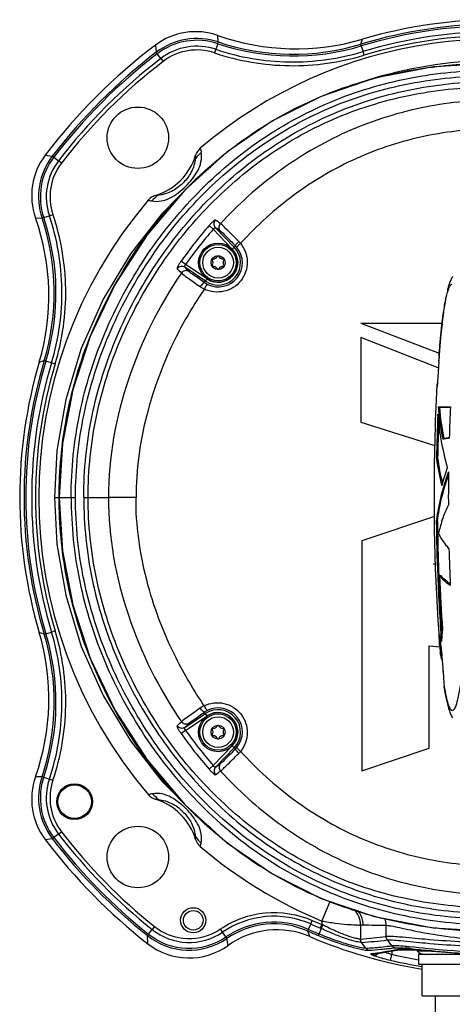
# Model space of a CAD drawing. Header units: millimetres. Extents: x 10 to 584, y 4 to 410.
# Tile 48 of 60: x 186.76 to 194.5, y 334.48 to 352.1. Entities that reach past the tile are written whole.
import ezdxf

# ---------------------------------------------------------------- set-up
doc = ezdxf.new("R2010")
doc.units = ezdxf.units.MM
doc.header["$LTSCALE"] = 32.67
doc.layers.get('0').update_dxf_attribs({"linetype": 'CONTINUOUS'})

msp = doc.modelspace()

# ---------------------------------------------------------------- linework, layer by layer
at = {"color": 7, "linetype": 'Continuous'}
for p, q in [((190.3143, 351.6979), (190.3096, 351.8147)), ((189.1903, 351.6408), (189.2055, 351.5136)), ((190.3053, 351.6671), (190.2716, 351.5669)), ((192.8647, 351.6588), (192.8933, 351.7476)), ((189.2878, 351.403), (189.2234, 351.4869)), ((190.2716, 351.5669), (190.2499, 351.5029)), ((192.8721, 351.6283), (192.9027, 351.5272)), ((192.9225, 351.4616), (192.9027, 351.5272)), ((189.2878, 351.4031), (189.329, 351.3495)), ((187.2206, 349.6711), (187.3478, 349.6559)), ((187.3745, 349.638), (187.4584, 349.5736)), ((187.5119, 349.5324), (187.4584, 349.5736)), ((187.0467, 348.5518), (187.1635, 348.5471)), ((187.1943, 348.5561), (187.2945, 348.5898)), ((187.2945, 348.5898), (187.3585, 348.6115)), ((190.2242, 348.3464), (190.1495, 348.4116)), ((190.2242, 348.3464), (190.5644, 347.9937)), ((190.2659, 348.3751), (190.6004, 348.0284)), ((190.5644, 347.9937), (190.6231, 348.0503)), ((189.731, 347.718), (189.65, 347.7751)), ((190.087, 347.4173), (189.7179, 347.6665)), ((190.115, 347.4587), (189.731, 347.718)), ((190.0698, 347.3917), (190.115, 347.4587)), ((194.3232, 346.7234), (194.3205, 346.7011)), ((194.3319, 346.7933), (194.3232, 346.7234)), ((194.3283, 346.754), (194.3319, 346.7932)), ((192.8649, 346.6676), (194.2666, 346.1328)), ((192.8649, 346.6676), (194.3166, 346.6676)), ((194.3063, 346.5743), (194.3006, 346.5187)), ((194.31, 346.6089), (194.3063, 346.5743)), ((194.3154, 346.6569), (194.31, 346.6089)), ((194.3205, 346.7011), (194.3154, 346.6569)), ((192.8638, 346.4121), (192.8638, 344.8983)), ((194.2487, 345.8707), (192.8638, 346.4121)), ((194.2888, 346.397), (194.2826, 346.3277)), ((194.2947, 346.4596), (194.2888, 346.397)), ((194.3006, 346.5187), (194.2947, 346.4596)), ((194.27, 346.1767), (194.2636, 346.0917)), ((194.2763, 346.2543), (194.27, 346.1767)), ((194.2826, 346.3277), (194.2763, 346.2543)), ((194.2636, 346.0917), (194.2563, 345.9913)), ((194.2563, 345.9906), (194.2573, 346.0054)), ((194.2631, 346.0853), (194.2633, 346.0884)), ((187.1138, 345.9681), (187.2026, 345.9967)), ((187.3342, 345.9587), (187.2331, 345.9893)), ((187.3342, 345.9587), (187.3998, 345.9389)), ((194.2553, 345.9768), (194.2272, 345.5263)), ((194.2553, 345.9768), (194.2563, 345.9906)), ((194.2272, 345.5263), (194.2304, 345.5817)), ((194.2468, 345.1709), (194.4654, 345.1709)), ((194.465, 345.1609), (194.2689, 345.1609)), ((194.3468, 345.1709), (194.3476, 345.1609)), ((194.2421, 345.0203), (194.2409, 345.037)), ((194.2585, 345.0387), (194.2602, 345.0223)), ((192.8638, 344.8983), (194.1886, 344.4784)), ((194.195, 344.8282), (194.1957, 344.849)), ((194.3475, 344.6005), (194.3903, 344.6005)), ((194.4437, 344.6152), (194.4424, 344.6151)), ((194.237, 344.2436), (194.2163, 344.2436)), ((194.3116, 343.7633), (194.3157, 343.7783)), ((187.3841, 343.5498), (187.7627, 343.5498)), ((187.4704, 343.5498), (187.4704, 343.5549)), ((187.4704, 343.5446), (187.4704, 343.5498)), ((187.9095, 343.5498), (188.3509, 343.5498)), ((188.8444, 343.5498), (188.3509, 343.5498)), ((194.1811, 343.2056), (192.8808, 342.7722)), ((194.233, 343.1293), (194.2124, 343.1293)), ((192.8808, 342.7722), (192.8808, 338.6563)), ((194.1563, 342.3544), (194.2038, 342.3665)), ((194.2043, 342.3476), (194.1563, 342.3544)), ((194.3013, 342.1452), (194.2726, 342.1452)), ((194.2726, 342.1452), (194.2753, 342.1418)), ((194.2916, 342.1561), (194.292, 342.1452)), ((187.2026, 341.1029), (187.1138, 341.1316)), ((187.2331, 341.1104), (187.3342, 341.1409)), ((187.3998, 341.1608), (187.3342, 341.1409)), ((194.2554, 341.1217), (194.2562, 341.1101)), ((194.2562, 341.1101), (194.259, 341.0703)), ((194.3148, 341.1122), (194.3098, 341.1847)), ((194.0872, 339.0635), (194.0872, 340.8946)), ((194.0872, 340.8946), (194.2736, 340.8787)), ((194.2635, 341.0086), (194.27, 340.9235)), ((194.27, 340.9235), (194.2801, 340.8006)), ((194.2875, 340.9503), (194.2907, 340.92)), ((194.3042, 340.9721), (194.3052, 340.9874)), ((194.2801, 340.8006), (194.2842, 340.753)), ((194.2831, 340.7689), (194.2843, 340.7529)), ((194.2843, 340.7529), (194.2845, 340.7496)), ((194.3397, 340.3525), (194.3399, 340.3505)), ((194.3399, 340.3505), (194.3397, 340.3525)), ((194.3398, 340.3524), (194.3399, 340.3505)), ((194.3531, 340.1729), (194.3531, 340.1727)), ((194.3531, 340.1727), (194.3575, 340.1271)), ((194.3531, 340.1727), (194.3533, 340.1711)), ((194.3533, 340.1711), (194.3532, 340.1727)), ((194.3589, 340.1178), (194.3533, 340.1711)), ((194.3575, 340.1271), (194.3592, 340.1162)), ((194.3628, 340.1136), (194.3631, 340.112)), ((189.7179, 339.4331), (190.087, 339.6824)), ((190.115, 339.641), (190.0698, 339.7079)), ((189.731, 339.3817), (190.115, 339.641)), ((189.731, 339.3817), (189.65, 339.3246)), ((190.5644, 339.1059), (190.2242, 338.7532)), ((190.6004, 339.0712), (190.2659, 338.7245)), ((190.6231, 339.0493), (190.5644, 339.1059)), ((192.8808, 338.6563), (194.0872, 339.0635)), ((190.2242, 338.7532), (190.1495, 338.6881)), ((187.1635, 338.5525), (187.0467, 338.5478)), ((187.1943, 338.5435), (187.2945, 338.5098)), ((187.2945, 338.5098), (187.3585, 338.4881)), ((187.4583, 337.526), (187.5119, 337.5672)), ((187.2206, 337.4285), (187.3478, 337.4437)), ((187.4584, 337.526), (187.3745, 337.4617)), ((192.169, 335.9697), (192.3146, 336.3208)), ((191.9667, 335.9175), (191.9943, 335.9802)), ((192.169, 335.9697), (192.169, 335.906)), ((189.065, 335.7368), (189.1311, 335.8193)), ((189.1733, 335.872), (189.131, 335.8194)), ((190.3917, 335.7717), (190.3536, 335.8273)), ((191.9502, 335.6915), (191.9139, 335.7911)), ((191.9667, 335.9174), (191.9243, 335.8207)), ((192.1181, 335.7386), (192.1579, 335.8367)), ((192.143, 335.8426), (192.169, 335.906)), ((192.1579, 335.8367), (192.143, 335.8426)), ((192.1579, 335.8367), (192.1839, 335.8992)), ((192.8584, 335.9005), (192.8584, 335.6468)), ((193.3164, 335.6931), (193.3164, 335.8931)), ((194.1574, 335.8481), (195.3086, 335.7796)), ((189.0551, 335.563), (189.0473, 335.7098)), ((190.4514, 335.6844), (190.3917, 335.7717)), ((190.4889, 335.5326), (190.4681, 335.6569)), ((192.1066, 335.7095), (192.1181, 335.7386)), ((193.4193, 335.5265), (193.3376, 335.6311)), ((192.9545, 335.4834), (192.878, 335.5869)), ((193.2195, 335.505), (193.2648, 335.5095)), ((193.4178, 335.4334), (193.4178, 335.3743)), ((193.4278, 335.4351), (193.6304, 335.4671)), ((193.8537, 335.4498), (193.521, 335.4498)), ((193.6304, 335.4671), (193.6338, 335.4676)), ((193.6338, 335.4676), (193.6461, 335.4682)), ((193.8718, 335.4348), (194.1021, 335.4348)), ((193.045, 335.3824), (193.0874, 335.3796)), ((193.0853, 335.3891), (193.0451, 335.3823)), ((193.0887, 335.3896), (193.0853, 335.3891)), ((193.8966, 335.3698), (193.8966, 335.1998)), ((196.7266, 335.3698), (193.8966, 335.3698)), ((193.8966, 335.1998), (196.7266, 335.1998)), ((193.9616, 334.6298), (193.9616, 335.1998)), ((193.9616, 334.6298), (196.6616, 334.6298)), ((194.1916, 334.6298), (194.1916, 334.3298))]:
    msp.add_line(p, q, dxfattribs=at)
for points in [[(195.3086, 351.32), (194.1601, 351.2518), (193.1085, 351.0486), (192.1568, 350.7253), (191.284, 350.2868), (190.4668, 349.7247), (189.7163, 349.0438), (189.0434, 348.2491), (188.4734, 347.3659), (188.0254, 346.4276), (187.7127, 345.476), (187.5295, 344.5114), (187.4702, 343.5498)], [(190.1805, 349.465), (189.8987, 349.2323), (189.3055, 348.6248), (188.7469, 347.906), (188.2576, 347.0948), (187.8646, 346.2162), (187.5867, 345.3021), (187.43, 344.389), (187.3841, 343.5498)], [(194.5045, 347.5029), (194.4951, 347.4862), (194.4864, 347.4696), (194.4783, 347.4528), (194.4708, 347.436), (194.4637, 347.419), (194.457, 347.4017), (194.4505, 347.3841), (194.4443, 347.3661), (194.4384, 347.3477), (194.4325, 347.3286), (194.4268, 347.309), (194.4212, 347.2886), (194.4157, 347.2676), (194.4103, 347.2457), (194.4049, 347.2231), (194.3996, 347.1997), (194.3943, 347.1754), (194.3891, 347.1503), (194.3839, 347.1243), (194.3788, 347.0974), (194.3737, 347.0697), (194.3687, 347.041), (194.3637, 347.0115), (194.3588, 346.9811), (194.3539, 346.9498), (194.3491, 346.9177), (194.3443, 346.8846), (194.3396, 346.8508), (194.3349, 346.8161), (194.3319, 346.7932)], [(187.3841, 343.5498), (187.43, 342.7106), (187.5867, 341.7976), (187.8646, 340.8835), (188.2576, 340.0049), (188.7469, 339.1937), (189.3055, 338.4748), (189.8987, 337.8673), (190.1797, 337.6353)], [(187.4702, 343.5498), (187.5291, 342.5919), (187.712, 341.6265), (188.0245, 340.6744), (188.4721, 339.736), (189.0418, 338.8527), (189.7144, 338.0578), (190.4645, 337.3767), (191.2816, 336.8143), (192.1544, 336.3753), (193.1061, 336.0517), (194.1574, 335.8481)], [(194.2719, 341.0732), (194.2718, 341.0734), (194.2722, 341.0716), (194.2731, 341.0665), (194.2743, 341.0587), (194.2758, 341.0481), (194.2776, 341.0348), (194.2797, 341.0186), (194.282, 340.9993), (194.2846, 340.9766), (194.2875, 340.9503)], [(194.2612, 341.0399), (194.2614, 341.0377), (194.2635, 341.0086)], [(194.2907, 340.92), (194.2942, 340.8853), (194.2981, 340.846), (194.3024, 340.8016), (194.307, 340.7518), (194.3121, 340.6962), (194.3174, 340.6345), (194.3232, 340.5668), (194.3291, 340.4931), (194.3352, 340.4142), (194.3397, 340.3525)], [(194.2842, 340.7534), (194.2862, 340.7335), (194.3026, 340.6665), (194.3169, 340.6408)], [(194.3589, 340.1178), (194.3624, 340.096), (194.3677, 340.0646), (194.373, 340.0343), (194.3783, 340.0051), (194.3836, 339.9769), (194.389, 339.9498), (194.3944, 339.9236), (194.3999, 339.8985), (194.4054, 339.8743), (194.411, 339.851), (194.4166, 339.8286), (194.4223, 339.807), (194.4281, 339.7862), (194.434, 339.7662), (194.44, 339.7468), (194.4462, 339.728), (194.4527, 339.7096), (194.4594, 339.6916), (194.4665, 339.6739), (194.474, 339.6564), (194.482, 339.639), (194.4907, 339.6217), (194.5, 339.6044)], [(193.0874, 335.3796), (193.2349, 335.4037), (193.4278, 335.4351)], [(193.6461, 335.4682), (193.7122, 335.467), (193.8481, 335.4574), (194.0502, 335.4393), (194.3051, 335.4171), (194.606, 335.3957), (194.9444, 335.3799), (195.3059, 335.3739), (195.6677, 335.3795), (196.0071, 335.3951), (196.3093, 335.4164), (196.5658, 335.4387), (196.7696, 335.4569), (196.9081, 335.4668), (196.9761, 335.4683)]]:
    msp.add_lwpolyline(points, dxfattribs=at)
for centre, radius in [((188.8769, 349.9845), 0.55), ((190.3116, 347.7498), 0.35), ((190.3116, 347.7498), 0.325), ((190.3116, 347.7498), 0.275), ((190.3116, 347.7498), 0.125), ((190.3116, 339.3498), 0.35), ((190.3116, 339.3498), 0.325), ((190.3116, 339.3498), 0.275), ((190.3116, 339.3498), 0.125), ((187.7455, 338.1051), 0.32), ((187.7455, 338.1051), 0.3), ((188.8769, 337.1151), 0.55), ((189.8669, 335.9838), 0.225), ((189.8669, 335.9838), 0.175)]:
    msp.add_circle(centre, radius, dxfattribs=at)
for centre, radius, start, end in [((195.3116, 343.5498), 8.4701, 73.2086, 106.7914), ((195.3116, 343.5498), 8.4388, 73.19737, 106.80264), ((195.3116, 343.5498), 8.547, 73.56464, 106.43536), ((189.9115, 350.6876), 1.1953, 70.5492, 127.11357), ((191.705, 355.7704), 4.1946, 250.56925, 286.4574), ((195.3116, 343.5498), 8.3331, 73.19737, 106.80264), ((195.3116, 343.5498), 8.2646, 73.19779, 106.8022), ((195.3116, 343.5498), 10.1456, 127.10979, 142.89021), ((189.9331, 350.5636), 1.1966, 71.42737, 127.45085), ((189.9336, 350.561), 1.1669, 71.42611, 127.48817), ((195.3116, 343.5498), 8.2057, 66.00594, 130.4103), ((191.6496, 355.6715), 4.224, 251.44305, 286.82401), ((191.6508, 355.6738), 4.1945, 251.41927, 286.82181), ((195.3116, 343.5498), 10.0352, 127.47854, 142.52146), ((195.3116, 343.5498), 10.0032, 127.48992, 142.51013), ((189.9336, 350.5608), 1.0614, 71.43249, 127.47925), ((189.933, 350.5643), 0.9907, 71.34369, 127.56345), ((195.3116, 343.5498), 9.8974, 127.48992, 142.51013), ((195.3116, 343.5498), 9.8299, 127.48889, 142.51091), ((195.3116, 343.5498), 7.8194, 76.8587, 109.4677), ((197.1373, 342.7586), 9.9659, 135.66514, 136.52101), ((188.1739, 348.9499), 1.1953, 142.88646, 199.45639), ((188.2978, 348.9283), 1.1966, 142.54902, 198.57245), ((188.3004, 348.9278), 1.1669, 142.51326, 198.57381), ((188.3007, 348.9277), 1.0615, 142.52178, 198.5648), ((188.2972, 348.9284), 0.9907, 142.43457, 198.64836), ((188.8769, 349.9845), 1.0793, 286.84052, 343.16094), ((188.8769, 349.9845), 1.1425, 314.18546, 315.52208), ((195.3116, 343.5498), 8.2057, 139.59, 220.41881), ((199.4728, 337.4953), 15.3667, 131.77897, 132.33461), ((183.091, 347.1564), 4.1946, 343.54162, 19.43074), ((183.1876, 347.2106), 4.1945, 343.17817, 18.58076), ((183.1899, 347.2118), 4.2239, 343.17566, 18.55727), ((183.731, 339.1858), 11.3865, 54.42491, 54.98414), ((196.0301, 343.2824), 7.8033, 138.90447, 144.84809), ((196.0301, 343.2824), 7.7041, 138.90456, 144.84815), ((183.7383, 339.0582), 11.376, 54.42489, 54.98414), ((190.3116, 347.7498), 0.4013, 235.96974, 43.96974), ((190.3116, 347.7498), 0.3513, 235.96974, 43.96974), ((190.3135, 347.7486), 0.4323, 244.01159, 39.42211), ((190.3166, 347.7513), 0.4282, 39.41489, 44.30045), ((190.2206, 347.8023), 0.015, 85.69471, 212.87214), ((190.1421, 347.7498), 0.0795, 325.95364, 33.95992), ((190.2268, 347.8966), 0.0795, 266.34878, 333.79525), ((190.3116, 347.8549), 0.015, 25.83098, 154.17507), ((190.3964, 347.8966), 0.0795, 206.2036, 273.74411), ((190.4026, 347.8023), 0.015, 326.08051, 93.85877), ((190.481, 347.7498), 0.0795, 146.23854, 213.75678), ((199.0275, 357.0464), 13.3324, 224.87706, 225.33587), ((199.183, 357.0914), 13.3573, 224.87786, 225.33548), ((190.2206, 347.6973), 0.015, 147.13179, 273.21312), ((190.2268, 347.6031), 0.0795, 26.14462, 93.85706), ((190.3116, 347.6447), 0.015, 206.14462, 334.18301), ((190.3964, 347.6031), 0.0795, 86.23771, 153.79352), ((190.4026, 347.6973), 0.015, 266.23771, 33.94419), ((190.3106, 347.743), 0.426, 235.56139, 244.02813), ((201.4324, 345.8367), 7.1631, 172.29539, 172.64227), ((214.1749, 344.6065), 19.9666, 175.75243, 175.98235), ((195.3116, 343.5498), 8.547, 163.56464, 196.43536), ((195.3116, 343.5498), 8.4701, 163.2086, 196.7914), ((195.3116, 343.5498), 8.4388, 163.19736, 196.80263), ((195.3116, 343.5498), 8.3331, 163.19736, 196.80263), ((195.3116, 343.5498), 8.2646, 163.19779, 196.8022), ((198.8374, 345.5116), 4.6032, 184.24474, 185.89597), ((198.9465, 345.531), 4.6922, 184.52461, 191.43773), ((229.4898, 343.5498), 35.0619, 177.35002, 178.27058), ((229.4862, 343.5498), 35.2767, 177.58383, 178.87306), ((199.0832, 345.4018), 4.8561, 184.50545, 189.6774), ((198.9383, 345.5237), 4.7049, 186.11752, 191.44041), ((229.4843, 343.5498), 35.3125, 177.92526, 183.94276), ((229.4858, 343.5498), 35.2558, 177.80866, 178.86051), ((194.6667, 342.6492), 1.9708, 98.8915, 99.92595), ((194.7767, 341.9482), 2.6804, 98.05626, 98.89882), ((194.8736, 341.2691), 3.3664, 97.63009, 98.0707), ((194.9375, 340.7945), 3.8452, 97.37519, 97.63396), ((199.3178, 345.4446), 5.0945, 189.70887, 195.56449), ((197.6298, 344.6711), 3.4401, 187.13823, 195.30063), ((197.6802, 344.6871), 3.4707, 187.21957, 194.70526), ((198.289, 342.6898), 4.1197, 160.31273, 164.67952), ((198.3224, 342.554), 4.1536, 159.53735, 163.24044), ((229.4899, 343.5498), 35.0619, 179.25435, 180.22274), ((229.4868, 343.5499), 35.2769, 180.68314, 182.28435), ((229.4842, 343.5498), 35.2538, 180.69522, 181.04001), ((196.663, 342.3444), 2.4758, 161.54634, 166.78747), ((229.4863, 343.5499), 35.2559, 181.04001, 182.28428), ((229.49, 343.5498), 35.0621, 181.49577, 182.57465), ((229.4875, 343.55), 35.2776, 182.28446, 184.19047), ((229.4869, 343.5499), 35.2565, 182.28434, 183.84665), ((229.4873, 343.5499), 35.2427, 182.28424, 183.84667), ((194.7209, 342.4929), 0.5456, 218.10879, 219.57771), ((183.091, 339.9432), 4.1946, 340.56925, 16.4574), ((183.1876, 339.889), 4.1945, 341.41927, 16.82181), ((183.1899, 339.8878), 4.224, 341.44305, 16.82403), ((212.0709, 342.3391), 17.8571, 184.07438, 185.04459), ((198.0057, 340.7368), 3.7089, 173.04954, 176.12488), ((214.6159, 342.2119), 20.3841, 183.62772, 184.05932), ((194.3313, 340.7747), 0.0488, 204.87642, 208.74147), ((221.3381, 342.2708), 27.0664, 184.06828, 184.44536), ((221.3259, 342.268), 27.054, 184.06416, 184.44178), ((198.7914, 340.8771), 4.4939, 189.03871, 189.78127), ((190.3105, 339.3569), 0.4257, 116.24802, 124.44058), ((190.3116, 339.3498), 0.4013, 316.03026, 124.03026), ((190.3116, 339.3498), 0.3513, 316.03026, 124.03026), ((190.3135, 339.351), 0.4323, 320.82491, 116.26362), ((199.2201, 329.8606), 13.6048, 134.67093, 135.12033), ((199.3559, 329.8354), 13.6018, 134.67082, 135.12), ((196.0375, 343.823), 7.8126, 215.15543, 221.09199), ((196.0375, 343.823), 7.7134, 215.15541, 221.09185), ((190.2206, 339.4023), 0.015, 85.69471, 212.87214), ((190.2206, 339.2973), 0.015, 147.13179, 273.21312), ((190.1421, 339.3498), 0.0795, 325.95364, 33.95992), ((190.2268, 339.4966), 0.0795, 266.34878, 333.79525), ((190.3116, 339.4549), 0.015, 25.83098, 154.17507), ((190.3964, 339.4966), 0.0795, 206.2036, 273.74411), ((190.4026, 339.4023), 0.015, 326.08051, 93.85877), ((190.481, 339.3498), 0.0795, 146.23854, 213.75678), ((190.4026, 339.2973), 0.015, 266.23771, 33.94419), ((190.2268, 339.2031), 0.0795, 26.14462, 93.85706), ((190.3116, 339.2447), 0.015, 206.14462, 334.18301), ((190.3964, 339.2031), 0.0795, 86.23771, 153.79352), ((190.3165, 339.3485), 0.4284, 315.70056, 320.83259), ((183.7706, 347.9954), 11.3198, 305.01589, 305.57801), ((188.1738, 338.1498), 1.1953, 160.5492, 217.11357), ((188.2978, 338.1714), 1.1966, 161.42737, 217.45085), ((188.3004, 338.1718), 1.1669, 161.42611, 217.48817), ((188.3007, 338.1719), 1.0614, 161.43356, 217.47865), ((188.2971, 338.1712), 0.9907, 161.34373, 217.56332), ((196.0602, 345.3049), 9.8851, 225.55857, 226.42058), ((188.8769, 337.1151), 1.0793, 16.84056, 73.16066), ((188.8769, 337.1151), 1.1425, 44.32488, 45.86035), ((195.3116, 343.5498), 9.8299, 217.48888, 231.35778), ((195.3116, 343.5498), 10.1456, 217.10979, 231.9265), ((195.3116, 343.5498), 10.0352, 217.47854, 231.3747), ((195.3116, 343.5498), 10.0032, 217.48992, 231.35764), ((195.3116, 343.5498), 9.8974, 217.48992, 231.35764), ((200.8895, 347.3098), 14.7436, 221.8485, 222.42761), ((189.5821, 337.4407), 0.4317, 341.34828, 349.60075), ((195.3116, 343.5498), 8.2057, 229.58034, 247.48209), ((192.4523, 335.8969), 0.4061, 0.50978, 43.92178), ((195.3116, 343.5498), 8.2646, 246.33552, 247.65133), ((192.9093, 335.8929), 0.407, 0.02575, 17.55933), ((189.7936, 336.6477), 1.0607, 231.34601, 304.32377), ((189.7936, 336.6437), 0.99, 231.20413, 304.44939), ((191.3108, 334.424), 1.5255, 66.28435, 124.28929), ((191.3118, 334.4222), 1.4955, 66.26134, 124.34427), ((191.3605, 334.3165), 1.4961, 66.78444, 125.63062), ((195.3116, 343.5498), 8.4701, 246.35026, 247.76588), ((195.3116, 343.5498), 8.4388, 246.33467, 247.76372), ((195.3116, 343.5498), 8.3331, 246.33467, 247.65133), ((192.4408, 336.4843), 0.639, 244.83009, 246.2914), ((193.3221, 344.292), 8.3989, 267.14516, 269.96112), ((189.7936, 336.6446), 1.1961, 231.39873, 304.33297), ((189.7936, 336.6477), 1.1665, 231.34809, 304.32556), ((195.3116, 343.5498), 8.547, 246.84116, 260.89765), ((192.1803, 344.6432), 9.0219, 274.31025, 277.23394), ((192.2388, 344.6388), 9.0744, 274.0394, 276.95499), ((189.7922, 336.503), 1.1946, 231.89481, 305.67921), ((192.3375, 344.6273), 9.1649, 273.86085, 275.52265), ((192.3781, 344.6385), 9.2128, 273.90818, 275.26381), ((186.326, 376.2308), 41.3973, 279.40197, 280.062), ((192.3788, 344.6312), 9.2055, 275.26371, 276.83417), ((192.3386, 344.6146), 9.1521, 275.80832, 276.78117), ((193.6033, 335.6654), 0.2, 271.57332, 277.78459), ((193.6105, 334.5013), 0.9721, 89.00371, 89.24394), ((193.6047, 334.2213), 1.2523, 87.67379, 88.95889), ((192.5667, 324.2763), 11.2912, 84.1263, 84.4924), ((193.0812, 328.9638), 6.5461, 84.35009, 84.98906), ((192.6218, 324.2493), 11.2829, 84.26454, 84.38565), ((193.7242, 335.2998), 0.2, 42.45415, 52.74879), ((194.0194, 335.5698), 0.2, 222.45415, 270), ((193.2949, 335.9123), 0.5929, 248.53194, 248.84946), ((193.3296, 336.0022), 0.6892, 248.85855, 249.52733), ((193.1037, 335.4226), 0.0678, 257.09533, 259.58573), ((194.029, 337.5479), 2.2579, 250.95749, 254.2937), ((195.3116, 343.5498), 8.5012, 256.95791, 260.84769), ((195.3116, 343.5498), 8.392, 256.95791, 260.28206)]:
    msp.add_arc(centre, radius, start, end, dxfattribs=at)
for points, knots in [([(190.3053, 351.6671), (190.3065, 351.6711), (190.3094, 351.6814), (190.3134, 351.6914), (190.3143, 351.6979)], [0, 0, 0, 0, 0.3880263, 1, 1, 1, 1]), ([(192.8721, 351.6283), (192.8712, 351.6324), (192.8689, 351.6424), (192.8641, 351.6525), (192.8647, 351.6588)], [0, 0, 0, 0, 0.3972396, 1, 1, 1, 1]), ([(189.2234, 351.4869), (189.221, 351.4903), (189.2151, 351.4991), (189.2077, 351.5074), (189.2055, 351.5136)], [0, 0, 0, 0, 0.387159, 1, 1, 1, 1]), ([(190.2499, 351.5029), (190.6769, 351.3583), (191.582, 351.2044), (192.4912, 351.3305), (192.9225, 351.4616)], [0, 0, 0, 0, 0.4999937, 1, 1, 1, 1]), ([(190.2716, 351.5669), (190.692, 351.4246), (191.583, 351.2734), (192.4781, 351.3979), (192.9027, 351.5272)], [0, 0, 0, 0, 0.4999589, 1, 1, 1, 1]), ([(187.4704, 343.5549), (187.4697, 344.0315), (187.5582, 344.9862), (188.0823, 346.8094), (189.0789, 348.4544), (190.4289, 349.7497), (191.5946, 350.5113), (192.8767, 351.0274), (193.7773, 351.2074), (194.2297, 351.2602)], [0, 0, 0, 0, 0.1278387, 0.2552817, 0.5067855, 0.6314792, 0.7551039, 0.8778319, 1, 1, 1, 1]), ([(187.6846, 343.5498), (187.6846, 344.0546), (187.7871, 345.0666), (188.2464, 346.5161), (188.9643, 347.8507), (189.9105, 349.0277), (191.061, 349.9982), (192.3837, 350.7072), (193.8216, 351.1169), (194.8131, 351.1978), (195.307, 351.1967)], [0, 0, 0, 0, 0.1263599, 0.2525034, 0.3782874, 0.5036039, 0.6283498, 0.7525526, 0.8763749, 1, 1, 1, 1]), ([(187.7627, 343.5498), (187.7627, 344.0482), (187.8639, 345.0475), (188.3178, 346.4789), (189.027, 347.7967), (189.9615, 348.9587), (191.0971, 349.9163), (192.4024, 350.6154), (193.8215, 351.019), (194.8, 351.0984), (195.2876, 351.0973)], [0, 0, 0, 0, 0.1263863, 0.2525753, 0.3784349, 0.5037833, 0.6285009, 0.7526207, 0.876365, 1, 1, 1, 1]), ([(187.9095, 343.5498), (187.9095, 344.0416), (188.01, 345.0274), (188.459, 346.4388), (189.1588, 347.7382), (190.0801, 348.8842), (191.1996, 349.8295), (192.4866, 350.5202), (193.8861, 350.9192), (194.8513, 350.9972), (195.332, 350.9955)], [0, 0, 0, 0, 0.1264248, 0.2526256, 0.3784501, 0.5037657, 0.6284933, 0.7526464, 0.8764005, 1, 1, 1, 1]), ([(187.9875, 343.5498), (187.9875, 344.035), (188.0867, 345.0079), (188.5301, 346.401), (189.2213, 347.6839), (190.1309, 348.8151), (191.2356, 349.7476), (192.5051, 350.4283), (193.8857, 350.8212), (194.838, 350.8979), (195.3126, 350.8961)], [0, 0, 0, 0, 0.1264053, 0.2526369, 0.3785677, 0.5039563, 0.6286544, 0.7526874, 0.8763511, 1, 1, 1, 1]), ([(195.3122, 350.6613), (194.8473, 350.6582), (193.915, 350.5623), (192.5779, 350.1288), (191.3658, 349.4176), (190.6704, 348.7895), (190.3555, 348.4471)], [0, 0, 0, 0, 0.2499401, 0.4999099, 0.7499185, 1, 1, 1, 1]), ([(195.2951, 350.1468), (194.8649, 350.1444), (194.0022, 350.057), (192.7647, 349.6565), (191.6441, 348.9964), (191.0028, 348.4128), (190.712, 348.0954)], [0, 0, 0, 0, 0.2499577, 0.499897, 0.7498831, 1, 1, 1, 1]), ([(189.1241, 348.8547), (189.1806, 348.8446), (189.297, 348.8428), (189.4602, 348.9024), (189.6037, 348.9995), (189.7374, 349.1139), (189.8532, 349.2466), (189.9522, 349.389), (190.0159, 349.5504), (190.0175, 349.6667), (190.009, 349.7232)], [0, 0, 0, 0, 0.1248086, 0.2467653, 0.3717068, 0.499945, 0.6283513, 0.7536014, 0.8756496, 1, 1, 1, 1]), ([(187.3745, 349.638), (187.3711, 349.6403), (187.3621, 349.6462), (187.3539, 349.6535), (187.3478, 349.6559)], [0, 0, 0, 0, 0.3873306, 1, 1, 1, 1]), ([(189.905, 349.6156), (189.8955, 349.5318), (189.8496, 349.3706), (189.7472, 349.2401), (189.6921, 349.184)], [0, 0, 0, 0, 0.5177172, 1, 1, 1, 1]), ([(189.6732, 349.1652), (189.6162, 349.1097), (189.4832, 349.0073), (189.3195, 348.9639), (189.235, 348.9553)], [0, 0, 0, 0, 0.48381, 1, 1, 1, 1]), ([(187.1943, 348.5561), (187.1903, 348.5549), (187.1801, 348.5519), (187.17, 348.5478), (187.1635, 348.5471)], [0, 0, 0, 0, 0.3879494, 1, 1, 1, 1]), ([(187.3342, 345.9587), (187.4635, 346.3833), (187.588, 347.2783), (187.4368, 348.1694), (187.2945, 348.5898)], [0, 0, 0, 0, 0.4999658, 1, 1, 1, 1]), ([(187.3998, 345.9389), (187.5309, 346.3703), (187.657, 347.2795), (187.5031, 348.1846), (187.3585, 348.6116)], [0, 0, 0, 0, 0.5000064, 1, 1, 1, 1]), ([(190.2645, 348.5111), (190.26, 348.5128), (190.2437, 348.5035), (190.2202, 348.4845), (190.1857, 348.4518), (190.1621, 348.4259), (190.1495, 348.4116)], [0, 0, 0, 0, 0.0934116, 0.3119299, 0.6290461, 1, 1, 1, 1]), ([(190.2659, 348.3751), (190.2492, 348.3926), (190.2284, 348.4427), (190.2481, 348.493), (190.2645, 348.5111)], [0, 0, 0, 0, 0.4983372, 1, 1, 1, 1]), ([(190.2242, 348.3464), (190.2276, 348.3519), (190.2361, 348.3645), (190.2578, 348.3825), (190.2659, 348.3751)], [0, 0, 0, 0, 0.3686519, 1, 1, 1, 1]), ([(190.3566, 348.3109), (190.3398, 348.3285), (190.319, 348.3787), (190.339, 348.429), (190.3555, 348.4472)], [0, 0, 0, 0, 0.4978901, 1, 1, 1, 1]), ([(190.6803, 348.1306), (190.6071, 348.2052), (190.5101, 348.302), (190.4013, 348.4067), (190.3671, 348.4389), (190.3555, 348.4471)], [0, 0, 0, 0, 0.6910404, 0.9055045, 1, 1, 1, 1]), ([(190.3566, 348.3109), (190.3875, 348.2888), (190.4743, 348.1987), (190.5629, 348.1121), (190.6231, 348.0503)], [0, 0, 0, 0, 0.305914, 1, 1, 1, 1]), ([(190.6231, 348.0503), (190.6212, 348.053), (190.6256, 348.0653), (190.6429, 348.0913), (190.6641, 348.1147), (190.6803, 348.1306)], [0, 0, 0, 0, 0.0985354, 0.3218376, 1, 1, 1, 1]), ([(190.7121, 348.0953), (190.7869, 348.0042), (190.8763, 347.7618), (190.7512, 347.3999), (190.428, 347.195), (190.1723, 347.226), (190.0665, 347.2774)], [0, 0, 0, 0, 0.2494022, 0.5005348, 0.7512267, 1, 1, 1, 1]), ([(190.6475, 348.0231), (190.646, 348.0258), (190.6525, 348.0368), (190.6715, 348.0599), (190.6948, 348.081), (190.7121, 348.0953)], [0, 0, 0, 0, 0.0922875, 0.3135939, 1, 1, 1, 1]), ([(189.65, 347.7751), (189.6391, 347.7594), (189.6195, 347.7303), (189.5956, 347.689), (189.583, 347.6615), (189.5771, 347.6433), (189.5798, 347.6392)], [0, 0, 0, 0, 0.3697789, 0.6860514, 0.904966, 1, 1, 1, 1]), ([(189.7182, 347.6663), (189.6972, 347.6805), (189.6414, 347.6923), (189.5942, 347.6603), (189.5798, 347.6392)], [0, 0, 0, 0, 0.4982897, 1, 1, 1, 1]), ([(189.7935, 347.5912), (189.7725, 347.6053), (189.7167, 347.6168), (189.6698, 347.5849), (189.6555, 347.5639)], [0, 0, 0, 0, 0.4983764, 1, 1, 1, 1]), ([(189.7179, 347.6665), (189.7156, 347.6683), (189.7091, 347.6875), (189.7215, 347.7055), (189.731, 347.718)], [0, 0, 0, 0, 0.1541278, 1, 1, 1, 1]), ([(190.0698, 347.3917), (190.0044, 347.4364), (189.9126, 347.5026), (189.818, 347.567), (189.7935, 347.5912)], [0, 0, 0, 0, 0.6966004, 1, 1, 1, 1]), ([(189.6555, 347.5638), (189.2567, 346.9775), (188.6089, 345.6907), (188.3511, 344.263), (188.3509, 343.5498)], [0, 0, 0, 0, 0.4985902, 1, 1, 1, 1]), ([(189.6555, 347.5638), (189.6858, 347.5341), (189.8019, 347.456), (189.914, 347.3748), (189.9937, 347.3203)], [0, 0, 0, 0, 0.3053169, 1, 1, 1, 1]), ([(190.0664, 347.2775), (189.8791, 347.0039), (189.2096, 345.8697), (188.8426, 344.5362), (188.8444, 343.5498)], [0, 0, 0, 0, 0.2515324, 1, 1, 1, 1]), ([(190.0698, 347.3917), (190.0663, 347.3935), (190.0532, 347.3883), (190.0277, 347.3657), (190.007, 347.34), (189.9937, 347.3203)], [0, 0, 0, 0, 0.1079868, 0.3339784, 1, 1, 1, 1]), ([(190.1241, 347.3601), (190.121, 347.361), (190.1112, 347.3519), (190.0923, 347.3269), (190.0767, 347.2983), (190.0665, 347.2774)], [0, 0, 0, 0, 0.0939772, 0.3174647, 1, 1, 1, 1]), ([(194.3339, 346.797), (194.345, 346.8787), (194.367, 347.0209), (194.4008, 347.1824), (194.4324, 347.2789), (194.4536, 347.3285), (194.4806, 347.3635), (194.4989, 347.3626)], [0, 0, 0, 0, 0.4109828, 0.715378, 0.826085, 0.908806, 1, 1, 1, 1]), ([(194.2633, 346.0884), (194.2679, 346.1504), (194.2856, 346.3727), (194.3076, 346.5947), (194.3282, 346.7541)], [0, 0, 0, 0, 0.2791093, 1, 1, 1, 1]), ([(187.2331, 345.9893), (187.2291, 345.9902), (187.219, 345.9925), (187.2089, 345.9972), (187.2026, 345.9967)], [0, 0, 0, 0, 0.3972395, 1, 1, 1, 1]), ([(194.1957, 344.849), (194.1977, 344.9022), (194.207, 345.128), (194.2175, 345.3538), (194.2272, 345.5263)], [0, 0, 0, 0, 0.2353475, 1, 1, 1, 1]), ([(194.4424, 344.6151), (194.4338, 344.6139), (194.4021, 344.6095), (194.3704, 344.6046), (194.3475, 344.6005)], [0, 0, 0, 0, 0.2733429, 1, 1, 1, 1]), ([(194.233, 343.1221), (194.2416, 343.1901), (194.2844, 343.4653), (194.358, 343.7355), (194.4282, 343.9333)], [0, 0, 0, 0, 0.246166, 1, 1, 1, 1]), ([(194.3452, 343.7517), (194.3297, 343.7002), (194.2726, 343.4957), (194.2323, 343.2865), (194.2124, 343.1293)], [0, 0, 0, 0, 0.2532877, 1, 1, 1, 1]), ([(194.225, 335.84), (193.7729, 335.893), (192.8728, 336.0735), (191.5915, 336.59), (190.4267, 337.3518), (189.0776, 338.6471), (188.0819, 340.2914), (187.5581, 342.114), (187.4697, 343.0682), (187.4704, 343.5446)], [0, 0, 0, 0, 0.1221679, 0.2448961, 0.3685218, 0.4932156, 0.74472, 0.8721603, 1, 1, 1, 1]), ([(187.6846, 343.5498), (187.6845, 343.0451), (187.7871, 342.0331), (188.2463, 340.5837), (188.9642, 339.2492), (189.9103, 338.0722), (191.0606, 337.1017), (192.3835, 336.3926), (193.8215, 335.9829), (194.8131, 335.9015), (195.307, 335.9029)], [0, 0, 0, 0, 0.1263527, 0.2524899, 0.3782664, 0.5035689, 0.6283095, 0.7525215, 0.8763698, 1, 1, 1, 1]), ([(195.2876, 336.0024), (194.8, 336.0012), (193.8214, 336.0807), (192.4023, 336.4843), (191.097, 337.1834), (189.9614, 338.1411), (189.027, 339.303), (188.3178, 340.6208), (187.8639, 342.0521), (187.7627, 343.0514), (187.7627, 343.5498)], [0, 0, 0, 0, 0.1236396, 0.2473925, 0.3715143, 0.4962278, 0.6215675, 0.7474261, 0.8736147, 1, 1, 1, 1]), ([(187.9095, 343.5498), (187.9095, 343.0581), (188.01, 342.0722), (188.459, 340.6608), (189.1588, 339.3615), (190.0801, 338.2155), (191.1996, 337.2701), (192.4866, 336.5795), (193.8861, 336.1805), (194.8513, 336.1024), (195.332, 336.1042)], [0, 0, 0, 0, 0.1264248, 0.2526255, 0.37845, 0.5037657, 0.6284932, 0.7526464, 0.8764006, 1, 1, 1, 1]), ([(195.3126, 336.2036), (194.838, 336.2017), (193.8857, 336.2784), (192.5051, 336.6713), (191.2356, 337.352), (190.1309, 338.2846), (189.2213, 339.4158), (188.5301, 340.6986), (188.0867, 342.0918), (187.9875, 343.0646), (187.9875, 343.5498)], [0, 0, 0, 0, 0.1236498, 0.2473116, 0.3713447, 0.4960464, 0.6214393, 0.7473666, 0.8735954, 1, 1, 1, 1]), ([(188.3509, 343.5498), (188.351, 342.8367), (188.609, 341.409), (189.2566, 340.1221), (189.6555, 339.5358)], [0, 0, 0, 0, 0.5014174, 1, 1, 1, 1]), ([(190.0641, 339.8211), (189.879, 340.0961), (189.4544, 340.8095), (189.0679, 341.8257), (188.8787, 342.803), (188.841, 343.3011), (188.8444, 343.5498)], [0, 0, 0, 0, 0.2500793, 0.6247956, 0.8123975, 1, 1, 1, 1]), ([(194.3145, 343.1281), (194.3225, 343.152), (194.3563, 343.2487), (194.3957, 343.3435), (194.4282, 343.4135)], [0, 0, 0, 0, 0.2462341, 1, 1, 1, 1]), ([(194.4399, 342.6346), (194.4202, 342.657), (194.3491, 342.7425), (194.2879, 342.8368), (194.2527, 342.9103)], [0, 0, 0, 0, 0.2677441, 1, 1, 1, 1]), ([(194.2753, 342.1418), (194.2869, 342.1273), (194.3428, 342.0645), (194.4094, 342.0119), (194.4633, 341.9748)], [0, 0, 0, 0, 0.2213022, 1, 1, 1, 1]), ([(194.4611, 342.0003), (194.4448, 342.012), (194.3872, 342.0554), (194.3337, 342.105), (194.3004, 342.1452)], [0, 0, 0, 0, 0.2765741, 1, 1, 1, 1]), ([(187.2331, 341.1104), (187.229, 341.1094), (187.219, 341.1072), (187.2089, 341.1023), (187.2026, 341.1029)], [0, 0, 0, 0, 0.3972416, 1, 1, 1, 1]), ([(187.2945, 338.5098), (187.4368, 338.9302), (187.588, 339.8212), (187.4635, 340.7163), (187.3342, 341.1409)], [0, 0, 0, 0, 0.4999589, 1, 1, 1, 1]), ([(187.3585, 338.4881), (187.5031, 338.9152), (187.657, 339.8202), (187.5309, 340.7294), (187.3998, 341.1608)], [0, 0, 0, 0, 0.4999937, 1, 1, 1, 1]), ([(194.2659, 341.0531), (194.2657, 341.0625), (194.2646, 341.0748), (194.2663, 341.0882), (194.2654, 341.0933), (194.2682, 341.0959), (194.269, 341.0896), (194.2708, 341.0844), (194.2717, 341.0779), (194.2723, 341.0743)], [0, 0, 0, 0, 0.4400122, 0.5726177, 0.6458824, 0.6653538, 0.7179506, 0.8294925, 1, 1, 1, 1]), ([(194.2723, 341.0743), (194.2781, 341.0382), (194.2887, 340.9413), (194.3128, 340.7008), (194.3296, 340.4963), (194.3398, 340.3524)], [0, 0, 0, 0, 0.1514448, 0.4030281, 1, 1, 1, 1]), ([(194.2727, 340.9221), (194.2719, 340.9354), (194.2692, 340.9791), (194.2669, 341.0228), (194.2659, 341.0531)], [0, 0, 0, 0, 0.30487, 1, 1, 1, 1]), ([(194.2927, 340.8873), (194.2897, 340.8898), (194.28, 340.8992), (194.2736, 340.9124), (194.2727, 340.9221)], [0, 0, 0, 0, 0.2826733, 1, 1, 1, 1]), ([(194.4988, 339.737), (194.5224, 339.7383), (194.5689, 339.8178), (194.6054, 339.9577), (194.6517, 340.2022), (194.6739, 340.3903), (194.6856, 340.4998)], [0, 0, 0, 0, 0.0886795, 0.2813966, 0.5863808, 1, 1, 1, 1]), ([(194.3631, 340.112), (194.3726, 340.0573), (194.3911, 339.9624), (194.4192, 339.8548), (194.445, 339.7912), (194.4627, 339.7572), (194.4854, 339.735), (194.4988, 339.737)], [0, 0, 0, 0, 0.4057681, 0.7057559, 0.8160817, 0.9003316, 1, 1, 1, 1]), ([(190.0642, 339.8211), (190.1697, 339.873), (190.4254, 339.905), (190.7496, 339.7018), (190.8765, 339.3403), (190.7879, 339.0976), (190.7136, 339.0061)], [0, 0, 0, 0, 0.2487618, 0.4994492, 0.7506018, 1, 1, 1, 1]), ([(189.9937, 339.7794), (189.9141, 339.7249), (189.8019, 339.6436), (189.6858, 339.5655), (189.6555, 339.5358)], [0, 0, 0, 0, 0.694307, 1, 1, 1, 1]), ([(189.7934, 339.5084), (189.8179, 339.5326), (189.9125, 339.597), (190.0044, 339.6632), (190.0698, 339.7079)], [0, 0, 0, 0, 0.3032662, 1, 1, 1, 1]), ([(190.0698, 339.7079), (190.0663, 339.7061), (190.0532, 339.7113), (190.0277, 339.734), (190.007, 339.7597), (189.9937, 339.7794)], [0, 0, 0, 0, 0.1080562, 0.3341625, 1, 1, 1, 1]), ([(190.1222, 339.7387), (190.1192, 339.7377), (190.1092, 339.7469), (190.0902, 339.7717), (190.0745, 339.8003), (190.0642, 339.8211)], [0, 0, 0, 0, 0.0945161, 0.3188458, 1, 1, 1, 1]), ([(189.7938, 339.5086), (189.7728, 339.4944), (189.7169, 339.4827), (189.6698, 339.5147), (189.6554, 339.5357)], [0, 0, 0, 0, 0.4981525, 1, 1, 1, 1]), ([(189.5798, 339.4604), (189.5773, 339.4562), (189.5828, 339.4383), (189.5957, 339.4106), (189.6195, 339.3694), (189.6391, 339.3402), (189.65, 339.3246)], [0, 0, 0, 0, 0.0950418, 0.3141029, 0.6303626, 1, 1, 1, 1]), ([(189.7179, 339.4331), (189.6969, 339.419), (189.6411, 339.4075), (189.5942, 339.4394), (189.5798, 339.4604)], [0, 0, 0, 0, 0.4985068, 1, 1, 1, 1]), ([(189.731, 339.3817), (189.7272, 339.3867), (189.7184, 339.4005), (189.7085, 339.4258), (189.7179, 339.4331)], [0, 0, 0, 0, 0.3464816, 1, 1, 1, 1]), ([(190.3555, 338.6525), (190.3673, 338.6606), (190.4011, 338.6931), (190.5103, 338.7973), (190.6069, 338.8946), (190.6803, 338.969)], [0, 0, 0, 0, 0.0945843, 0.3084896, 1, 1, 1, 1]), ([(190.6231, 339.0493), (190.5629, 338.9875), (190.4743, 338.901), (190.3875, 338.8108), (190.3566, 338.7887)], [0, 0, 0, 0, 0.6940791, 1, 1, 1, 1]), ([(190.6231, 339.0493), (190.6212, 339.0466), (190.6256, 339.0343), (190.6429, 339.0084), (190.6641, 338.9849), (190.6803, 338.969)], [0, 0, 0, 0, 0.098541, 0.3218429, 1, 1, 1, 1]), ([(190.6486, 339.0779), (190.6472, 339.0753), (190.6538, 339.0643), (190.6729, 339.0413), (190.6963, 339.0203), (190.7136, 339.0061)], [0, 0, 0, 0, 0.0928202, 0.3149293, 1, 1, 1, 1]), ([(190.7135, 339.006), (191.004, 338.6884), (191.6452, 338.105), (192.7652, 337.444), (194.0024, 337.0433), (194.865, 336.9554), (195.2951, 336.9528)], [0, 0, 0, 0, 0.2501157, 0.500106, 0.7500494, 1, 1, 1, 1]), ([(190.3566, 338.7887), (190.3398, 338.7712), (190.319, 338.721), (190.339, 338.6706), (190.3555, 338.6525)], [0, 0, 0, 0, 0.4978807, 1, 1, 1, 1]), ([(190.1495, 338.6881), (190.1621, 338.6738), (190.1857, 338.6477), (190.2201, 338.6154), (190.2439, 338.5956), (190.2599, 338.5873), (190.2645, 338.5885)], [0, 0, 0, 0, 0.3712129, 0.6881187, 0.9066854, 1, 1, 1, 1]), ([(190.2659, 338.7245), (190.264, 338.7227), (190.2439, 338.7206), (190.2322, 338.7402), (190.2242, 338.7532)], [0, 0, 0, 0, 0.1483265, 1, 1, 1, 1]), ([(190.2659, 338.7245), (190.2491, 338.707), (190.2284, 338.657), (190.2482, 338.6066), (190.2645, 338.5885)], [0, 0, 0, 0, 0.498499, 1, 1, 1, 1]), ([(190.3555, 338.6526), (190.6695, 338.3112), (191.3642, 337.6837), (192.576, 336.9714), (193.9144, 336.5375), (194.8475, 336.4413), (195.3122, 336.4384)], [0, 0, 0, 0, 0.2493412, 0.4996507, 0.7501576, 1, 1, 1, 1]), ([(187.1943, 338.5435), (187.1903, 338.5447), (187.18, 338.5476), (187.17, 338.5516), (187.1635, 338.5525)], [0, 0, 0, 0, 0.3880263, 1, 1, 1, 1]), ([(189.7705, 337.9455), (189.7249, 337.9947), (189.63, 338.0801), (189.4792, 338.1869), (189.3144, 338.2538), (189.1963, 338.2559), (189.1389, 338.2473)], [0, 0, 0, 0, 0.2770824, 0.5248503, 0.7605003, 1, 1, 1, 1]), ([(189.2462, 338.1432), (189.3286, 338.1338), (189.4874, 338.0891), (189.6169, 337.9892), (189.6726, 337.9351)], [0, 0, 0, 0, 0.5163347, 1, 1, 1, 1]), ([(189.6943, 337.9135), (189.7501, 337.8563), (189.8534, 337.7231), (189.8973, 337.5587), (189.9061, 337.4738)], [0, 0, 0, 0, 0.4832298, 1, 1, 1, 1]), ([(190.0067, 337.3628), (190.0161, 337.4154), (190.019, 337.5229), (189.9694, 337.6765), (189.8816, 337.816), (189.8102, 337.9027), (189.7705, 337.9455)], [0, 0, 0, 0, 0.2454287, 0.4844484, 0.7314386, 1, 1, 1, 1]), ([(187.3745, 337.4617), (187.3711, 337.4592), (187.3623, 337.4533), (187.354, 337.4459), (187.3478, 337.4437)], [0, 0, 0, 0, 0.387159, 1, 1, 1, 1]), ([(190.3536, 335.8273), (190.5875, 335.9877), (191.1472, 336.1901), (191.7349, 336.0949), (191.9943, 335.9802)], [0, 0, 0, 0, 0.4999843, 1, 1, 1, 1]), ([(192.9038, 335.9035), (192.9038, 335.925), (192.897, 336.0135), (192.8599, 336.0996), (192.8186, 336.1524)], [0, 0, 0, 0, 0.2427664, 1, 1, 1, 1]), ([(191.9667, 335.9175), (191.7179, 336.028), (191.1537, 336.1199), (190.6163, 335.9258), (190.3917, 335.7717)], [0, 0, 0, 0, 0.4999136, 1, 1, 1, 1]), ([(192.169, 335.9697), (192.248, 335.9558), (192.3971, 335.9329), (192.5995, 335.9104), (192.7499, 335.9014), (192.8307, 335.8971), (192.8584, 335.9005)], [0, 0, 0, 0, 0.3468573, 0.6524063, 0.8794306, 1, 1, 1, 1]), ([(191.9243, 335.8207), (191.9228, 335.8168), (191.9196, 335.807), (191.9137, 335.7974), (191.9139, 335.7911)], [0, 0, 0, 0, 0.3968779, 1, 1, 1, 1]), ([(192.878, 335.5869), (192.8471, 335.5855), (192.7579, 335.6067), (192.5972, 335.6527), (192.3869, 335.7319), (192.2363, 335.7991), (192.1579, 335.8367)], [0, 0, 0, 0, 0.1215499, 0.3530594, 0.6591418, 1, 1, 1, 1]), ([(192.8584, 335.6468), (192.8294, 335.6451), (192.7459, 335.6662), (192.5957, 335.7125), (192.3985, 335.7927), (192.2575, 335.8611), (192.1839, 335.8992)], [0, 0, 0, 0, 0.1202274, 0.3500078, 0.6561263, 1, 1, 1, 1]), ([(193.3164, 335.8931), (193.3469, 335.8931), (193.427, 335.8789), (193.5728, 335.8492), (193.771, 335.8055), (194.1215, 335.735), (194.6392, 335.6572), (195.3116, 335.6217), (195.9841, 335.6573), (196.5017, 335.735), (196.8522, 335.8055), (197.0504, 335.8492), (197.1962, 335.8789), (197.2763, 335.8931), (197.3068, 335.8931)], [0, 0, 0, 0, 0.0226881, 0.0600886, 0.1109828, 0.173623, 0.32623, 0.5000166, 0.6737951, 0.8263898, 0.8890254, 0.9399161, 0.9773135, 1, 1, 1, 1]), ([(189.065, 335.7367), (189.0627, 335.7333), (189.0569, 335.7244), (189.0491, 335.7162), (189.0473, 335.7098)], [0, 0, 0, 0, 0.3867971, 1, 1, 1, 1]), ([(190.4514, 335.6844), (190.4536, 335.6809), (190.4592, 335.6718), (190.466, 335.6632), (190.4681, 335.6569)], [0, 0, 0, 0, 0.386257, 1, 1, 1, 1]), ([(192.1066, 335.7095), (192.2054, 335.6692), (192.3949, 335.5984), (192.6574, 335.5144), (192.8573, 335.4689), (192.9676, 335.444), (193.006, 335.4471)], [0, 0, 0, 0, 0.3408198, 0.6460715, 0.8771218, 1, 1, 1, 1]), ([(192.9546, 335.4833), (192.9191, 335.4802), (192.8165, 335.5049), (192.6306, 335.5491), (192.3862, 335.6309), (192.2099, 335.6995), (192.1181, 335.7386)], [0, 0, 0, 0, 0.1218106, 0.3527754, 0.6587549, 1, 1, 1, 1]), ([(197.3068, 335.6931), (197.2764, 335.6961), (197.1957, 335.6939), (196.9648, 335.6764), (196.562, 335.6354), (195.9775, 335.5935), (195.3116, 335.5757), (194.6457, 335.5934), (194.0611, 335.6354), (193.6583, 335.6764), (193.4275, 335.694), (193.3467, 335.696), (193.3164, 335.6931)], [0, 0, 0, 0, 0.0228921, 0.0603475, 0.1738798, 0.326531, 0.5000001, 0.6734693, 0.8261205, 0.9396531, 0.977108, 1, 1, 1, 1]), ([(193.3376, 335.6311), (193.3676, 335.634), (193.4473, 335.6316), (193.6754, 335.6128), (194.0737, 335.5696), (194.6524, 335.5255), (195.3123, 335.5068), (195.9719, 335.5256), (196.5502, 335.5697), (196.948, 335.6127), (197.1759, 335.6316), (197.2556, 335.6341), (197.2855, 335.6311)], [0, 0, 0, 0, 0.0228401, 0.0602139, 0.173649, 0.3264225, 0.500214, 0.6738976, 0.8264944, 0.9398228, 0.9771729, 1, 1, 1, 1]), ([(193.6505, 335.5154), (193.6027, 335.52), (193.526, 335.5261), (193.4483, 335.5303), (193.4193, 335.5265)], [0, 0, 0, 0, 0.6211664, 1, 1, 1, 1]), ([(193.4742, 335.4911), (193.4802, 335.4919), (193.5136, 335.4941), (193.5471, 335.4924), (193.5744, 335.4907)], [0, 0, 0, 0, 0.1819297, 1, 1, 1, 1]), ([(193.6234, 335.4734), (193.6167, 335.4735), (193.5951, 335.4735), (193.5734, 335.4728), (193.5587, 335.4702)], [0, 0, 0, 0, 0.3077866, 1, 1, 1, 1]), ([(196.9045, 335.469), (196.6873, 335.4543), (196.1585, 335.3955), (195.3118, 335.3615), (194.4651, 335.3954), (193.9361, 335.4543), (193.7189, 335.469)], [0, 0, 0, 0, 0.2045472, 0.4999442, 0.7953864, 1, 1, 1, 1]), ([(196.8981, 335.5079), (196.6676, 335.4843), (196.1397, 335.4283), (195.3096, 335.396), (194.48, 335.4285), (193.9525, 335.4846), (193.7222, 335.5082)], [0, 0, 0, 0, 0.2183839, 0.5001873, 0.7819214, 1, 1, 1, 1]), ([(193.7494, 335.4757), (193.9746, 335.453), (194.4936, 335.3971), (195.3113, 335.3646), (196.1291, 335.3971), (196.6481, 335.453), (196.8733, 335.4756)], [0, 0, 0, 0, 0.2168663, 0.5000014, 0.7831082, 1, 1, 1, 1]), ([(193.0451, 335.3823), (193.0436, 335.3821), (193.0374, 335.3782), (193.0609, 335.3685), (193.0687, 335.3642), (193.0779, 335.3606)], [0, 0, 0, 0, 0.0942283, 0.3551345, 1, 1, 1, 1]), ([(193.0885, 335.3565), (193.1065, 335.3495), (193.2064, 335.3147), (193.3089, 335.2876), (193.3931, 335.2679)], [0, 0, 0, 0, 0.1822405, 1, 1, 1, 1]), ([(193.0914, 335.3559), (193.0967, 335.355), (193.1211, 335.3533), (193.1455, 335.3643), (193.1599, 335.3765)], [0, 0, 0, 0, 0.2210786, 1, 1, 1, 1]), ([(193.3931, 335.2679), (193.3954, 335.2704), (193.397, 335.2832), (193.4075, 335.3172), (193.4131, 335.3503), (193.4178, 335.3743)], [0, 0, 0, 0, 0.0938824, 0.3291019, 1, 1, 1, 1])]:
    msp.add_open_spline(points, degree=3, knots=knots, dxfattribs=at)
for points in [[(194.2297, 351.2602), (194.5869, 351.3018), (194.9472, 351.3207), (195.3068, 351.3199)], [(189.9922, 349.7978), (189.954, 349.7653), (189.9245, 349.7198), (189.9099, 349.6718)], [(189.9922, 349.7978), (189.9999, 349.7735), (190.006, 349.7485), (190.009, 349.7232)], [(189.9099, 349.6718), (189.9093, 349.653), (189.9079, 349.6342), (189.9053, 349.6156)], [(189.1896, 348.9515), (189.1416, 348.9369), (189.0961, 348.9074), (189.0636, 348.8692)], [(189.0636, 348.8692), (189.0833, 348.8628), (189.1035, 348.8575), (189.1241, 348.8547)], [(189.1896, 348.9515), (189.2047, 348.952), (189.2201, 348.9522), (189.2347, 348.9562)], [(190.712, 348.0954), (190.702, 348.1076), (190.6913, 348.1193), (190.6803, 348.1306)], [(189.9937, 347.3203), (190.0169, 347.3043), (190.0412, 347.2899), (190.0664, 347.2775)], [(194.287, 340.7542), (194.2849, 340.7588), (194.2835, 340.7638), (194.283, 340.7689)], [(194.3081, 340.7303), (194.3003, 340.7358), (194.2931, 340.7429), (194.2885, 340.7513)], [(190.0641, 339.8211), (190.0397, 339.8089), (190.0162, 339.7948), (189.9937, 339.7794)], [(190.6803, 338.969), (190.6919, 338.9808), (190.703, 338.9931), (190.7135, 339.006)], [(190.2645, 338.5885), (190.295, 338.6096), (190.3252, 338.6312), (190.3555, 338.6525)], [(189.1389, 338.2473), (189.1136, 338.2436), (189.0886, 338.2375), (189.0644, 338.2295)], [(189.0644, 338.2295), (189.0966, 338.1916), (189.1419, 338.1626), (189.1896, 338.1482)], [(189.1896, 338.1482), (189.2085, 338.1475), (189.2275, 338.1461), (189.2463, 338.1435)], [(189.9099, 337.4278), (189.9094, 337.4431), (189.9092, 337.4587), (189.9051, 337.4734)], [(189.9099, 337.4278), (189.9243, 337.3802), (189.9533, 337.3349), (189.9912, 337.3027)], [(192.8584, 335.9005), (192.873, 335.9047), (192.8886, 335.9043), (192.9038, 335.9035)], [(195.3068, 335.7797), (194.9457, 335.779), (194.5837, 335.798), (194.225, 335.84)], [(192.878, 335.5869), (192.8656, 335.6038), (192.8584, 335.6258), (192.8584, 335.6468)], [(193.3376, 335.6311), (193.3242, 335.6484), (193.3164, 335.6712), (193.3164, 335.6931)], [(192.9546, 335.4833), (192.967, 335.4664), (192.9859, 335.4531), (193.006, 335.4471)], [(193.4742, 335.4911), (193.453, 335.4962), (193.4327, 335.5094), (193.4193, 335.5266)], [(193.5587, 335.4702), (193.5751, 335.4665), (193.592, 335.4649), (193.6088, 335.4654)], [(193.5744, 335.4907), (193.6006, 335.4892), (193.6268, 335.4871), (193.653, 335.4848)], [(193.7189, 335.469), (193.6978, 335.4704), (193.6767, 335.4717), (193.6555, 335.4725)], [(193.1599, 335.3765), (193.1655, 335.3812), (193.1706, 335.3866), (193.1751, 335.3924)]]:
    msp.add_open_spline(points, degree=3, dxfattribs=at)

doc.saveas('drawing.dxf')
